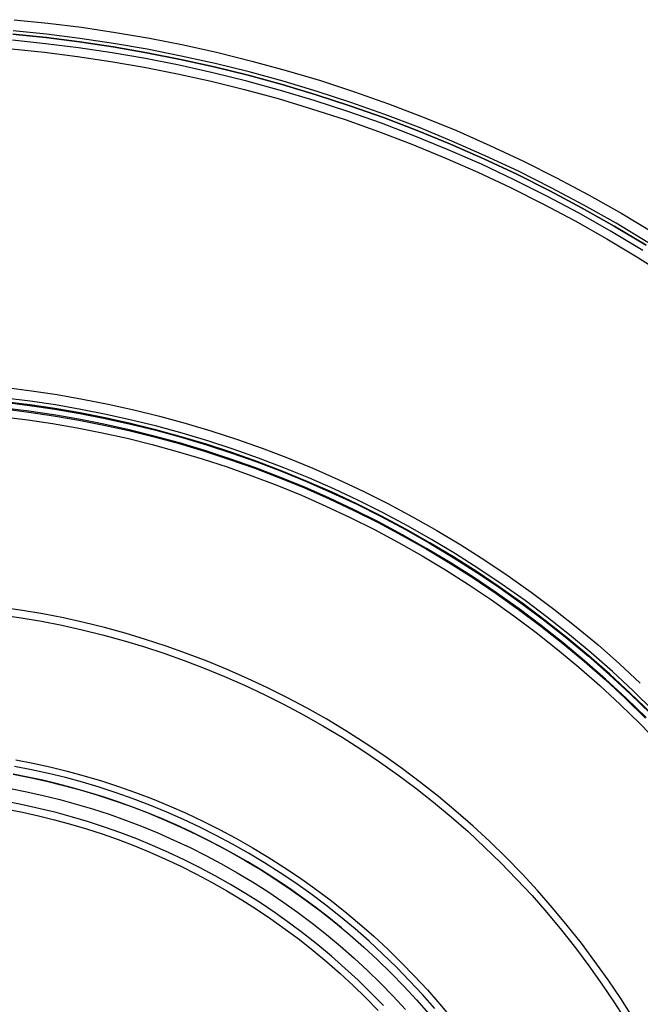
# Model space of a CAD drawing. Header units: millimetres. Extents: x 9981 to 10381, y 6395 to 6795.
# Tile 18 of 19: x 10199 to 10284, y 6660 to 6794. Entities that reach past the tile are written whole.
import ezdxf

# ---------------------------------------------------------------- set-up
doc = ezdxf.new("R2010")
doc.units = ezdxf.units.MM
doc.header["$MEASUREMENT"] = 0
for name, color, linetype in [('0 filanca', 1, 'Continuous'), ('0 filanca2', 6, 'Continuous'), ('0 riflettore', 140, 'Continuous')]:
    doc.layers.add(name, color=color, linetype=linetype)

msp = doc.modelspace()

# ---------------------------------------------------------------- linework, layer by layer
at = {"layer": '0 filanca', "lineweight": -3}
for points in [[(10284.8, 6763.4), (10280.47, 6766), (10276.09, 6768.48), (10271.67, 6770.84), (10267.2, 6773.08), (10262.7, 6775.19), (10258.17, 6777.19), (10253.61, 6779.06), (10249.03, 6780.8), (10244.44, 6782.43), (10239.83, 6783.93), (10235.21, 6785.32), (10230.59, 6786.58), (10225.97, 6787.72), (10221.36, 6788.74), (10216.76, 6789.65), (10212.17, 6790.45), (10207.6, 6791.13), (10203.05, 6791.7), (10198.52, 6792.16)], [(10285.05, 6763.79), (10280.71, 6766.4), (10276.32, 6768.88), (10271.88, 6771.25), (10267.41, 6773.49), (10262.89, 6775.61), (10258.35, 6777.61), (10253.78, 6779.49), (10249.19, 6781.24), (10244.58, 6782.87), (10239.96, 6784.38), (10235.34, 6785.76), (10230.71, 6787.03), (10226.08, 6788.17), (10221.46, 6789.2), (10216.84, 6790.11), (10212.24, 6790.9), (10207.66, 6791.59), (10203.1, 6792.16), (10198.56, 6792.62)], [(10284.37, 6762.7), (10280.06, 6765.29), (10275.7, 6767.76), (10271.29, 6770.11), (10266.84, 6772.33), (10262.36, 6774.44), (10257.85, 6776.43), (10253.31, 6778.29), (10248.75, 6780.03), (10244.17, 6781.65), (10239.58, 6783.15), (10234.98, 6784.52), (10230.38, 6785.78), (10225.78, 6786.92), (10221.19, 6787.94), (10216.61, 6788.84), (10212.04, 6789.63), (10207.48, 6790.31), (10202.95, 6790.88), (10198.45, 6791.34)], [(10285.38, 6699.61), (10282.64, 6702.28), (10279.83, 6704.88), (10276.95, 6707.41), (10274.01, 6709.86), (10271.02, 6712.23), (10267.97, 6714.51), (10264.87, 6716.72), (10261.72, 6718.83), (10258.52, 6720.86), (10255.29, 6722.81), (10252.01, 6724.66), (10248.7, 6726.42), (10245.37, 6728.1), (10242, 6729.68), (10238.61, 6731.17), (10235.21, 6732.57), (10231.78, 6733.87), (10228.35, 6735.09), (10224.9, 6736.21), (10221.45, 6737.25), (10218, 6738.19), (10214.55, 6739.04), (10211.1, 6739.81), (10207.66, 6740.49), (10204.23, 6741.08), (10200.81, 6741.59), (10197.41, 6742.01)], [(10285.38, 6699.61), (10282.64, 6702.28), (10279.83, 6704.88), (10276.95, 6707.41), (10274.01, 6709.86), (10271.02, 6712.23), (10267.97, 6714.51), (10264.87, 6716.72), (10261.72, 6718.83), (10258.52, 6720.86), (10255.29, 6722.81), (10252.01, 6724.66), (10248.7, 6726.42), (10245.37, 6728.1), (10242, 6729.68), (10238.61, 6731.17), (10235.21, 6732.57), (10231.78, 6733.87), (10228.35, 6735.09), (10224.9, 6736.21), (10221.45, 6737.25), (10218, 6738.19), (10214.55, 6739.04), (10211.1, 6739.81), (10207.66, 6740.49), (10204.23, 6741.08), (10200.81, 6741.59), (10197.41, 6742.01)], [(10285.43, 6699.66), (10282.69, 6702.34), (10279.87, 6704.94), (10277, 6707.46), (10274.06, 6709.91), (10271.06, 6712.28), (10268.01, 6714.57), (10264.91, 6716.77), (10261.76, 6718.89), (10258.56, 6720.93), (10255.32, 6722.87), (10252.05, 6724.72), (10248.74, 6726.49), (10245.4, 6728.16), (10242.03, 6729.74), (10238.64, 6731.23), (10235.23, 6732.63), (10231.81, 6733.94), (10228.37, 6735.16), (10224.92, 6736.28), (10221.47, 6737.31), (10218.02, 6738.26), (10214.56, 6739.11), (10211.11, 6739.88), (10207.67, 6740.56), (10204.24, 6741.15), (10200.82, 6741.66), (10197.42, 6742.09)], [(10285.78, 6700.01), (10283.03, 6702.69), (10280.2, 6705.3), (10277.32, 6707.84), (10274.37, 6710.3), (10271.36, 6712.67), (10268.3, 6714.97), (10265.19, 6717.18), (10262.03, 6719.31), (10258.82, 6721.35), (10255.57, 6723.3), (10252.28, 6725.16), (10248.96, 6726.93), (10245.61, 6728.61), (10242.24, 6730.19), (10238.84, 6731.69), (10235.42, 6733.09), (10231.98, 6734.4), (10228.53, 6735.62), (10225.07, 6736.75), (10221.61, 6737.79), (10218.14, 6738.74), (10214.68, 6739.59), (10211.22, 6740.36), (10207.76, 6741.04), (10204.32, 6741.64), (10200.89, 6742.15), (10197.47, 6742.58)], [(10197.31, 6741.11), (10200.69, 6740.68), (10204.08, 6740.18), (10207.49, 6739.59), (10210.91, 6738.91), (10214.34, 6738.15), (10217.77, 6737.3), (10221.2, 6736.37), (10224.63, 6735.34), (10228.05, 6734.22), (10231.47, 6733.01), (10234.87, 6731.72), (10238.26, 6730.33), (10241.62, 6728.85), (10244.97, 6727.27), (10248.28, 6725.61), (10251.57, 6723.86), (10254.82, 6722.02), (10258.04, 6720.09), (10261.22, 6718.07), (10264.35, 6715.96), (10267.43, 6713.77), (10270.46, 6711.5), (10273.44, 6709.15), (10276.36, 6706.72), (10279.21, 6704.21), (10282.01, 6701.62), (10284.73, 6698.96)], [(10284.81, 6699.03), (10282.08, 6701.69), (10279.28, 6704.28), (10276.42, 6706.79), (10273.5, 6709.23), (10270.52, 6711.58), (10267.49, 6713.86), (10264.4, 6716.05), (10261.27, 6718.15), (10258.09, 6720.17), (10254.88, 6722.1), (10251.62, 6723.95), (10248.33, 6725.7), (10245.01, 6727.37), (10241.67, 6728.94), (10238.3, 6730.42), (10234.91, 6731.81), (10231.5, 6733.11), (10228.09, 6734.32), (10224.66, 6735.44), (10221.23, 6736.46), (10217.79, 6737.4), (10214.36, 6738.25), (10210.93, 6739.01), (10207.51, 6739.69), (10204.1, 6740.28), (10200.7, 6740.78), (10197.32, 6741.21)], [(10282.99, 6658.14), (10281.34, 6660.74), (10279.62, 6663.29), (10277.83, 6665.81), (10275.98, 6668.29), (10274.05, 6670.72), (10272.06, 6673.11), (10270.01, 6675.45), (10267.9, 6677.73), (10265.73, 6679.96), (10263.5, 6682.13), (10261.22, 6684.24), (10258.88, 6686.29), (10256.5, 6688.28), (10254.06, 6690.2), (10251.59, 6692.06), (10249.07, 6693.85), (10246.51, 6695.57), (10243.91, 6697.22), (10241.28, 6698.8), (10238.63, 6700.3), (10235.94, 6701.74), (10233.23, 6703.09), (10230.5, 6704.38), (10227.74, 6705.59), (10224.98, 6706.72), (10222.2, 6707.79), (10219.41, 6708.77), (10216.61, 6709.69), (10213.8, 6710.52), (10211, 6711.29), (10208.2, 6711.98), (10205.4, 6712.61), (10202.6, 6713.16), (10199.82, 6713.64), (10197.04, 6714.05)], [(10196.9, 6713.05), (10199.65, 6712.64), (10202.42, 6712.16), (10205.19, 6711.61), (10207.96, 6711), (10210.74, 6710.31), (10213.53, 6709.55), (10216.3, 6708.72), (10219.08, 6707.81), (10221.85, 6706.83), (10224.6, 6705.78), (10227.35, 6704.65), (10230.08, 6703.45), (10232.78, 6702.18), (10235.47, 6700.83), (10238.14, 6699.41), (10240.77, 6697.92), (10243.38, 6696.36), (10245.95, 6694.72), (10248.49, 6693.02), (10250.99, 6691.24), (10253.44, 6689.4), (10255.85, 6687.49), (10258.22, 6685.52), (10260.54, 6683.49), (10262.8, 6681.39), (10265.01, 6679.24), (10267.16, 6677.03), (10269.26, 6674.77), (10271.29, 6672.45), (10273.26, 6670.08), (10275.17, 6667.67), (10277.01, 6665.22), (10278.79, 6662.72), (10280.49, 6660.18), (10282.13, 6657.61)], [(10256.01, 6659.38), (10254.32, 6661.3), (10252.58, 6663.18), (10250.79, 6665.02), (10248.95, 6666.81), (10247.07, 6668.55), (10245.15, 6670.24), (10243.18, 6671.88), (10241.18, 6673.47), (10239.13, 6675), (10237.06, 6676.47), (10234.95, 6677.89), (10232.81, 6679.25), (10230.64, 6680.55), (10228.45, 6681.79), (10226.24, 6682.97), (10224, 6684.09), (10221.75, 6685.15), (10219.48, 6686.15), (10217.2, 6687.09), (10214.91, 6687.96), (10212.61, 6688.77), (10210.3, 6689.53), (10207.99, 6690.22), (10205.68, 6690.85), (10203.37, 6691.42), (10201.06, 6691.93), (10198.76, 6692.39)], [(10243.31, 6670.38), (10241.56, 6671.79), (10239.79, 6673.17), (10237.98, 6674.49), (10236.15, 6675.78), (10234.3, 6677.02), (10232.42, 6678.22), (10230.52, 6679.37), (10228.6, 6680.47), (10226.67, 6681.52), (10224.71, 6682.53), (10222.74, 6683.5), (10220.76, 6684.41), (10218.77, 6685.28), (10216.76, 6686.09), (10214.75, 6686.86), (10212.73, 6687.59), (10210.71, 6688.26), (10208.68, 6688.89), (10206.65, 6689.47), (10204.62, 6690), (10202.59, 6690.49), (10200.56, 6690.93), (10198.54, 6691.33)], [(10198.56, 6691.32), (10200.84, 6690.87), (10203.12, 6690.37), (10205.41, 6689.8), (10207.69, 6689.18), (10209.98, 6688.49), (10212.26, 6687.75), (10214.54, 6686.94), (10216.8, 6686.08), (10219.06, 6685.15), (10221.3, 6684.16), (10223.53, 6683.12), (10225.74, 6682.01), (10227.93, 6680.84), (10230.1, 6679.61), (10232.24, 6678.33), (10234.36, 6676.98), (10236.44, 6675.58), (10238.5, 6674.12), (10240.51, 6672.61), (10242.5, 6671.04), (10244.44, 6669.42), (10246.35, 6667.75), (10248.21, 6666.02), (10250.03, 6664.25), (10251.8, 6662.44), (10253.52, 6660.58), (10255.19, 6658.67)], [(10249.01, 6659.79), (10247.31, 6661.54), (10245.56, 6663.24), (10243.77, 6664.89), (10241.94, 6666.5), (10240.08, 6668.06), (10238.17, 6669.56), (10236.23, 6671.02), (10234.26, 6672.42), (10232.25, 6673.77), (10230.22, 6675.06), (10228.16, 6676.29), (10226.08, 6677.47), (10223.97, 6678.59), (10221.85, 6679.66), (10219.71, 6680.67), (10217.55, 6681.61), (10215.39, 6682.5), (10213.21, 6683.33), (10211.02, 6684.11), (10208.83, 6684.82), (10206.64, 6685.48), (10204.44, 6686.08), (10202.24, 6686.62), (10200.05, 6687.11), (10197.86, 6687.54)], [(10197.68, 6686.56), (10199.85, 6686.14), (10202.02, 6685.66), (10204.19, 6685.12), (10206.36, 6684.52), (10208.54, 6683.87), (10210.7, 6683.17), (10212.87, 6682.4), (10215.02, 6681.58), (10217.17, 6680.7), (10219.3, 6679.76), (10221.42, 6678.77), (10223.52, 6677.71), (10225.6, 6676.6), (10227.66, 6675.44), (10229.7, 6674.21), (10231.71, 6672.93), (10233.69, 6671.6), (10235.64, 6670.21), (10237.56, 6668.78), (10239.45, 6667.28), (10241.3, 6665.74), (10243.11, 6664.15), (10244.88, 6662.52), (10246.6, 6660.83), (10248.29, 6659.11)]]:
    msp.add_lwpolyline(points, dxfattribs=at)
at = {"layer": '0 filanca2', "lineweight": -3}
for points in [[(10198.7, 6794.15), (10203.27, 6793.68), (10207.87, 6793.11), (10212.49, 6792.42), (10217.12, 6791.62), (10221.77, 6790.7), (10226.43, 6789.67), (10231.09, 6788.51), (10235.76, 6787.24), (10240.42, 6785.84), (10245.08, 6784.32), (10249.72, 6782.68), (10254.35, 6780.92), (10258.95, 6779.03), (10263.53, 6777.01), (10268.08, 6774.88), (10272.59, 6772.61), (10277.06, 6770.23), (10281.48, 6767.73), (10285.85, 6765.1)], [(10198.52, 6792.16), (10203.05, 6791.7), (10207.6, 6791.13), (10212.17, 6790.45), (10216.76, 6789.65), (10221.36, 6788.74), (10225.97, 6787.72), (10230.59, 6786.58), (10235.21, 6785.32), (10239.83, 6783.93), (10244.44, 6782.43), (10249.03, 6780.8), (10253.61, 6779.06), (10258.17, 6777.19), (10262.7, 6775.19), (10267.2, 6773.08), (10271.67, 6770.84), (10276.09, 6768.48), (10280.47, 6766), (10284.8, 6763.4)], [(10198.52, 6792.16), (10203.05, 6791.7), (10207.6, 6791.13), (10212.17, 6790.45), (10216.76, 6789.65), (10221.36, 6788.74), (10225.97, 6787.72), (10230.59, 6786.58), (10235.21, 6785.32), (10239.83, 6783.93), (10244.44, 6782.43), (10249.03, 6780.8), (10253.61, 6779.06), (10258.17, 6777.19), (10262.7, 6775.19), (10267.2, 6773.08), (10271.67, 6770.84), (10276.09, 6768.48), (10280.47, 6766), (10284.8, 6763.4)], [(10198.34, 6790.17), (10202.82, 6789.71), (10207.33, 6789.15), (10211.85, 6788.47), (10216.39, 6787.69), (10220.95, 6786.79), (10225.52, 6785.77), (10230.09, 6784.64), (10234.66, 6783.39), (10239.23, 6782.02), (10243.79, 6780.54), (10248.34, 6778.93), (10252.88, 6777.2), (10257.39, 6775.34), (10261.87, 6773.37), (10266.33, 6771.28), (10270.75, 6769.06), (10275.13, 6766.73), (10279.47, 6764.27), (10283.75, 6761.7), (10287.98, 6759.01)], [(10197.64, 6744), (10201.08, 6743.57), (10204.55, 6743.06), (10208.02, 6742.45), (10211.51, 6741.77), (10215, 6740.99), (10218.5, 6740.12), (10222, 6739.17), (10225.5, 6738.12), (10228.99, 6736.98), (10232.47, 6735.75), (10235.94, 6734.43), (10239.4, 6733.01), (10242.83, 6731.5), (10246.24, 6729.9), (10249.62, 6728.2), (10252.98, 6726.41), (10256.29, 6724.53), (10259.57, 6722.57), (10262.81, 6720.51), (10266, 6718.36), (10269.15, 6716.13), (10272.24, 6713.81), (10275.27, 6711.41), (10278.25, 6708.93), (10281.16, 6706.37), (10284.01, 6703.73)], [(10197.41, 6742.01), (10200.81, 6741.59), (10204.23, 6741.08), (10207.66, 6740.49), (10211.1, 6739.81), (10214.55, 6739.04), (10218, 6738.19), (10221.45, 6737.25), (10224.9, 6736.21), (10228.35, 6735.09), (10231.78, 6733.87), (10235.21, 6732.57), (10238.61, 6731.17), (10242, 6729.68), (10245.37, 6728.1), (10248.7, 6726.42), (10252.01, 6724.66), (10255.29, 6722.81), (10258.52, 6720.86), (10261.72, 6718.83), (10264.87, 6716.72), (10267.97, 6714.51), (10271.02, 6712.23), (10274.01, 6709.86), (10276.95, 6707.41), (10279.83, 6704.88), (10282.64, 6702.28), (10285.38, 6699.61)], [(10197.41, 6742.01), (10200.81, 6741.59), (10204.23, 6741.08), (10207.66, 6740.49), (10211.1, 6739.81), (10214.55, 6739.04), (10218, 6738.19), (10221.45, 6737.25), (10224.9, 6736.21), (10228.35, 6735.09), (10231.78, 6733.87), (10235.21, 6732.57), (10238.61, 6731.17), (10242, 6729.68), (10245.37, 6728.1), (10248.7, 6726.42), (10252.01, 6724.66), (10255.29, 6722.81), (10258.52, 6720.86), (10261.72, 6718.83), (10264.87, 6716.72), (10267.97, 6714.51), (10271.02, 6712.23), (10274.01, 6709.86), (10276.95, 6707.41), (10279.83, 6704.88), (10282.64, 6702.28), (10285.38, 6699.61)], [(10197.19, 6740.03), (10200.54, 6739.61), (10203.91, 6739.11), (10207.3, 6738.52), (10210.69, 6737.85), (10214.09, 6737.1), (10217.5, 6736.25), (10220.9, 6735.32), (10224.31, 6734.3), (10227.7, 6733.19), (10231.09, 6732), (10234.47, 6730.71), (10237.83, 6729.33), (10241.17, 6727.86), (10244.49, 6726.3), (10247.79, 6724.65), (10251.05, 6722.91), (10254.28, 6721.08), (10257.47, 6719.16), (10260.62, 6717.16), (10263.73, 6715.07), (10266.79, 6712.9), (10269.8, 6710.64), (10272.75, 6708.31), (10275.65, 6705.89), (10278.49, 6703.4), (10281.26, 6700.83), (10283.97, 6698.2), (10286.6, 6695.49)], [(10198.93, 6693.29), (10201.25, 6692.83), (10203.58, 6692.31), (10205.91, 6691.74), (10208.24, 6691.1), (10210.58, 6690.4), (10212.9, 6689.64), (10215.23, 6688.82), (10217.54, 6687.94), (10219.84, 6686.99), (10222.13, 6685.99), (10224.4, 6684.92), (10226.66, 6683.79), (10228.89, 6682.59), (10231.11, 6681.34), (10233.29, 6680.03), (10235.45, 6678.66), (10237.58, 6677.23), (10239.67, 6675.74), (10241.74, 6674.19), (10243.76, 6672.59), (10245.74, 6670.94), (10247.69, 6669.23), (10249.59, 6667.48), (10251.44, 6665.67), (10253.25, 6663.81), (10255, 6661.92), (10256.71, 6659.97), (10258.36, 6657.99)], [(10198.56, 6691.32), (10200.84, 6690.87), (10203.12, 6690.37), (10205.41, 6689.8), (10207.69, 6689.18), (10209.98, 6688.49), (10212.26, 6687.75), (10214.54, 6686.94), (10216.8, 6686.08), (10219.06, 6685.15), (10221.3, 6684.16), (10223.53, 6683.12), (10225.74, 6682.01), (10227.93, 6680.84), (10230.1, 6679.61), (10232.24, 6678.33), (10234.36, 6676.98), (10236.44, 6675.58), (10238.5, 6674.12), (10240.51, 6672.61), (10242.5, 6671.04), (10244.44, 6669.42), (10246.35, 6667.75), (10248.21, 6666.02), (10250.03, 6664.25), (10251.8, 6662.44), (10253.52, 6660.58), (10255.19, 6658.67)], [(10198.56, 6691.32), (10200.84, 6690.87), (10203.12, 6690.37), (10205.41, 6689.8), (10207.69, 6689.18), (10209.98, 6688.49), (10212.26, 6687.75), (10214.54, 6686.94), (10216.8, 6686.08), (10219.06, 6685.15), (10221.3, 6684.16), (10223.53, 6683.12), (10225.74, 6682.01), (10227.93, 6680.84), (10230.1, 6679.61), (10232.24, 6678.33), (10234.36, 6676.98), (10236.44, 6675.58), (10238.5, 6674.12), (10240.51, 6672.61), (10242.5, 6671.04), (10244.44, 6669.42), (10246.35, 6667.75), (10248.21, 6666.02), (10250.03, 6664.25), (10251.8, 6662.44), (10253.52, 6660.58), (10255.19, 6658.67)], [(10198.2, 6689.36), (10200.43, 6688.92), (10202.67, 6688.42), (10204.9, 6687.86), (10207.14, 6687.25), (10209.38, 6686.58), (10211.62, 6685.85), (10213.85, 6685.07), (10216.07, 6684.22), (10218.28, 6683.31), (10220.47, 6682.34), (10222.66, 6681.32), (10224.82, 6680.23), (10226.97, 6679.09), (10229.09, 6677.89), (10231.19, 6676.63), (10233.26, 6675.31), (10235.3, 6673.94), (10237.32, 6672.51), (10239.29, 6671.02), (10241.24, 6669.49), (10243.14, 6667.9), (10245.01, 6666.26), (10246.83, 6664.57), (10248.61, 6662.84), (10250.35, 6661.06), (10252.03, 6659.24)]]:
    msp.add_lwpolyline(points, dxfattribs=at)
at = {"layer": '0 riflettore', "lineweight": -3}
msp.add_lwpolyline([(10198.2, 6689.36), (10200.43, 6688.92), (10202.67, 6688.42), (10204.9, 6687.86), (10207.14, 6687.25), (10209.38, 6686.58), (10211.62, 6685.85), (10213.85, 6685.07), (10216.07, 6684.22), (10218.28, 6683.31), (10220.47, 6682.34), (10222.66, 6681.32), (10224.82, 6680.23), (10226.97, 6679.09), (10229.09, 6677.89), (10231.19, 6676.63), (10233.26, 6675.31), (10235.3, 6673.94), (10237.32, 6672.51), (10239.29, 6671.02), (10241.24, 6669.49), (10243.14, 6667.9), (10245.01, 6666.26), (10246.83, 6664.57), (10248.61, 6662.84), (10250.35, 6661.06), (10252.03, 6659.24)], dxfattribs=at)

doc.saveas('drawing.dxf')
